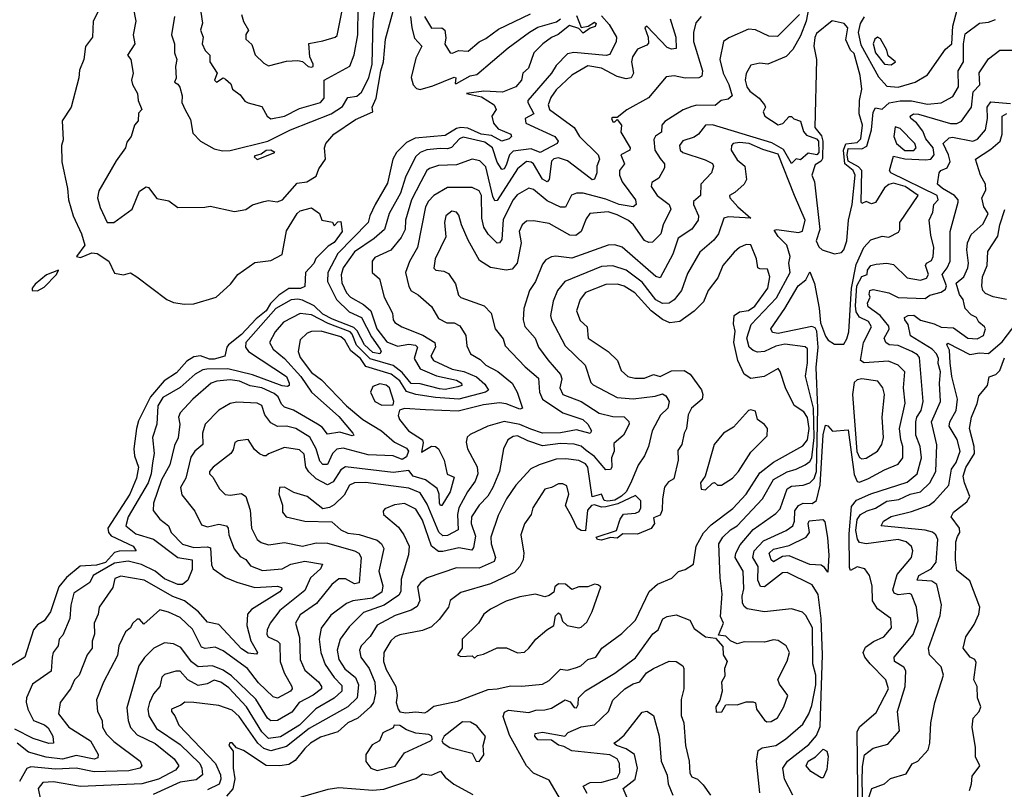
# Model space of a CAD drawing. Extents: x 1995148 to 2088947, y 769131 to 906009.
# Tile 144 of 256: x 2008756 to 2013104, y 815611 to 819012. Entities that reach past the tile are written whole.
import ezdxf

# ---------------------------------------------------------------- set-up
doc = ezdxf.new("R2010")
doc.units = 0

msp = doc.modelspace()

# ---------------------------------------------------------------- linework, layer by layer
at = {"layer": '0CON05XD'}
for points in [[(2009544.4, 819125), (2009563.4, 818996.6), (2009554.5, 818965), (2009565.8, 818934.2), (2009562, 818905), (2009575.9, 818875.9), (2009595.8, 818855), (2009596, 818825), (2009628, 818775), (2009615.8, 818745), (2009625, 818735.8), (2009655, 818754), (2009665, 818749.2), (2009688.2, 818728.2), (2009696.2, 818705), (2009729.7, 818679.7), (2009750.9, 818650.9), (2009765, 818644.3), (2009825, 818628), (2009849.5, 818585), (2009865, 818573.3), (2009925, 818584.6), (2009991.3, 818618.7), (2010085, 818645.7), (2010101.4, 818665), (2010101.2, 818745), (2010213.9, 818806.1), (2010233, 818857), (2010250, 818945), (2010250.6, 819065)], [(2012242.3, 819075), (2012229.1, 819005), (2012205, 818940), (2012170.1, 818879.9), (2012140.9, 818849.1), (2012060, 818815), (2012025, 818820), (2011985, 818810), (2011964.2, 818774.2), (2011960.5, 818745), (2011967.5, 818715), (2011980, 818695), (2012022.2, 818665), (2012045.8, 818635), (2012050, 818625), (2012038.8, 818605), (2012046.2, 818585), (2012105, 818546.9), (2012127, 818553), (2012155, 818584), (2012165, 818583.8), (2012175, 818573.8), (2012205, 818563.3), (2012217.7, 818517.7), (2012231.3, 818501.3), (2012275, 818484.7), (2012283.6, 818475), (2012285.5, 818425), (2012276.5, 818415), (2012238, 818422), (2012205, 818392), (2012185, 818396.7), (2012165, 818376.7), (2012128.7, 818438.7), (2012077.8, 818467.8), (2011815, 818546.7), (2011784.7, 818545.3), (2011753.7, 818506.3), (2011735, 818492.9), (2011684.1, 818475.9), (2011669.4, 818455), (2011673.1, 818435), (2011684.1, 818424.1), (2011782.8, 818392.8), (2011815, 818375.7), (2011820, 818365), (2011811.2, 818335), (2011764.3, 818285), (2011762, 818235), (2011731.7, 818208.3), (2011731.9, 818195), (2011753.5, 818145), (2011752.2, 818125), (2011725, 818085.7), (2011663.5, 818046.5), (2011641.2, 817975), (2011585, 817871.2), (2011565, 817876.9), (2011416.2, 818006.2), (2011385, 818016.9), (2011355.7, 818015.7), (2011195, 817958.2), (2011123.2, 817966.8), (2011105, 817964.2), (2011079.7, 817950.3), (2011065, 817931.2), (2011034.4, 817855), (2011007.5, 817815), (2010982.7, 817735), (2010979.5, 817685), (2010986.5, 817656.5), (2011032, 817605), (2011047.8, 817565), (2011088.5, 817508.5), (2011145, 817444), (2011150, 817425), (2011141.4, 817385), (2011155, 817355.8), (2011235, 817324.5), (2011315, 817272.3), (2011375, 817257.5), (2011426, 817256), (2011446.8, 817236.8), (2011448, 817225), (2011422.5, 817175), (2011380.4, 817139.6), (2011381.1, 817105), (2011370, 817075), (2011370.8, 817035), (2011365, 817023.8), (2011345, 817022.5), (2011295, 817081.6), (2011258.3, 817108.3), (2011235, 817126.8), (2011205, 817136.5), (2011145, 817139.1), (2011065, 817128.9), (2011000.1, 817150.1), (2010955, 817172.7), (2010935, 817170.4), (2010911.4, 817155), (2010892.2, 817115), (2010875.5, 817015), (2010845.9, 816944.1), (2010823.6, 816906.4), (2010785, 816866.9), (2010751.2, 816815), (2010750, 816785), (2010768.9, 816728.9), (2010760.4, 816679.6), (2010752.2, 816667.8), (2010695, 816677.5), (2010625, 816661.5), (2010605, 816662.3), (2010574.7, 816684.7), (2010535, 816800.8), (2010505, 816849.4), (2010455, 816873.3), (2010412.1, 816867.9), (2010369.3, 816850.7), (2010360.7, 816839.3), (2010363.3, 816825), (2010429.3, 816769.3), (2010453.3, 816735), (2010476.5, 816685), (2010473.7, 816646.3), (2010441.2, 816538.8), (2010439.6, 816485), (2010430.9, 816469.1), (2010365.8, 816425), (2010275, 816391.8), (2010210.5, 816329.5), (2010171.1, 816275), (2010157.5, 816225), (2010166.1, 816185), (2010192.5, 816142.5), (2010238.5, 816105), (2010252.2, 816072.2), (2010246.4, 816015), (2010204.8, 815975.2), (2010035, 815879.2), (2009935, 815800), (2009865, 815780.2), (2009835, 815791.2), (2009808.2, 815815), (2009725, 815932), (2009695, 815960.8), (2009635, 815980.8), (2009525.8, 815994.2)], [(2009111.6, 819065), (2009081.3, 819005), (2009077.5, 818935), (2009046.6, 818893.4), (2009040, 818835), (2009020.9, 818789.1), (2009017.8, 818755), (2008982.9, 818625), (2008944, 818565), (2008948.6, 818481.4), (2008941.2, 818455), (2008943, 818383), (2008968, 818265), (2008972, 818215), (2008991.9, 818145), (2009028.8, 818065), (2009043.3, 818015), (2009007.5, 817965), (2009025, 817960.8), (2009075, 817980.8), (2009098.1, 817978.1), (2009149.2, 817945), (2009175, 817891.2), (2009215, 817883.8), (2009245, 817893.3), (2009274, 817875), (2009405.3, 817775.3), (2009435, 817762.2), (2009484.1, 817754.1), (2009525, 817756.5), (2009624.2, 817785.8), (2009686.7, 817843.3), (2009720, 817885), (2009795, 817939.4), (2009865, 817947.8), (2009915.3, 817974.7), (2009935, 818078.8), (2009981.4, 818155), (2009995, 818166.7), (2010045, 818180), (2010080, 818155), (2010090, 818125), (2010137, 818117), (2010145, 818100), (2010161.7, 818118.3), (2010175, 818120), (2010180, 818075), (2010145, 818026.7), (2010118.8, 818011.2), (2010064.1, 817955.9), (2010055, 817933.8), (2010018.8, 817895), (2010015, 817832.5), (2009995.6, 817824.4), (2009945, 817823.8), (2009900, 817795), (2009863.1, 817756.9), (2009844.1, 817725), (2009800.6, 817689.4), (2009735, 817620.5), (2009678.5, 817575), (2009670.6, 817565), (2009661.4, 817525), (2009615, 817511), (2009595, 817511.9), (2009555, 817526.5), (2009525, 817522.5), (2009495, 817502.4), (2009448.7, 817451.3), (2009393.9, 817416.1), (2009334.5, 817345.5), (2009281.2, 817238.8), (2009271.4, 817205), (2009260.4, 817115), (2009263.8, 817083.8), (2009281.2, 817035), (2009272.3, 816985), (2009242.5, 816915), (2009145.4, 816765), (2009149.1, 816745), (2009160.7, 816730.8), (2009258, 816685), (2009270, 816665), (2009195, 816663.2), (2009175, 816656.9), (2009135, 816612.7), (2009095, 816601), (2009022.9, 816597.1), (2008962.5, 816547.5), (2008928.9, 816505), (2008892.5, 816395), (2008865, 816355.8), (2008835, 816337.1), (2008817.3, 816315), (2008779.2, 816195), (2008697.5, 816145)], [(2011215, 819030.6), (2011235, 818977.5), (2011266.7, 818983.3), (2011295, 819000), (2011302, 818995), (2011298.2, 818981.8), (2011275, 818973.8), (2011245, 818952), (2011225, 818973.3), (2011184.2, 818985.8), (2011134.5, 818945.5), (2011105, 818932.9), (2011066.2, 818905), (2011026, 818865), (2011003.3, 818796.7), (2010977.5, 818775), (2010972.5, 818745), (2010947.5, 818715), (2010888.5, 818691.5), (2010805.4, 818695.4), (2010730, 818685), (2010795, 818670), (2010851.4, 818635), (2010860, 818615), (2010841.9, 818585), (2010848.2, 818555), (2010868.8, 818528.8), (2010925.6, 818505), (2010928.1, 818495), (2010917.5, 818485), (2010885, 818474.6), (2010839.3, 818499.3), (2010794.4, 818505), (2010735, 818532.6), (2010704.8, 818534.8), (2010685, 818531), (2010635, 818499.4), (2010502.4, 818487.6), (2010465, 818469.4), (2010420, 818425), (2010403.3, 818395), (2010380.2, 818289.8), (2010326.2, 818195), (2010302, 818145), (2010294.7, 818115), (2010161.6, 817978.4), (2010117.2, 817895), (2010116, 817855), (2010154.6, 817775), (2010210.7, 817720.7), (2010265.3, 817695), (2010309.9, 817609.9), (2010348, 817555), (2010352.1, 817545), (2010347.1, 817535), (2010315, 817540.3), (2010279.2, 817575), (2010247, 817637), (2010232.1, 817652.1), (2010137.8, 817687.8), (2010095, 817710.8), (2010056.7, 817746.7), (2010005, 817772.6), (2009985, 817777.1), (2009955, 817773.3), (2009887.2, 817735), (2009755.4, 817585), (2009752.9, 817565), (2009766.5, 817545), (2009934, 817435), (2009945.7, 817405), (2009945.5, 817394.5), (2009939.4, 817390.6), (2009915, 817393.1), (2009785, 817442.4), (2009675, 817468.5), (2009582.2, 817467.8), (2009565, 817464.6), (2009531.4, 817445), (2009465, 817386.2), (2009388, 817342), (2009366.4, 817305), (2009361.2, 817225), (2009342.5, 817165), (2009350.4, 817095), (2009343, 817053), (2009336.5, 817005), (2009323.4, 816965), (2009235.4, 816815), (2009224.4, 816775), (2009269.3, 816739.2), (2009346.8, 816716.7), (2009454.8, 816634.8), (2009518, 816625), (2009517.4, 816582.6), (2009499.2, 816535), (2009475, 816516.5), (2009455, 816515.3), (2009395, 816541.2), (2009355, 816575.3), (2009294, 816604), (2009235, 816619.5), (2009175, 816609.6), (2009080.6, 816555), (2009065.6, 816525), (2008995, 816477.1), (2008982, 816425), (2008977.8, 816365), (2008947.4, 816292.6), (2008931.2, 816275), (2008925.7, 816245), (2008904.5, 816215), (2008900, 816195), (2008895, 816132.9), (2008812.9, 816075), (2008785.7, 816015), (2008784.5, 815995.5), (2008792.3, 815965), (2008817.7, 815915), (2008865.6, 815895.6), (2008882.1, 815882.1), (2008902.5, 815845), (2008905.5, 815814.5), (2008885, 815812.7), (2008815, 815834.7), (2008735, 815876.7)], [(2011325, 819029.3), (2011359.9, 818989.9), (2011391.6, 818935), (2011389.7, 818915), (2011362.8, 818857.2), (2011346.6, 818853.4), (2011203.5, 818866.5), (2011175, 818860.4), (2011125, 818808.5), (2011104, 818776), (2011000.9, 818655), (2011000.9, 818645), (2011027.1, 818595), (2010988, 818575), (2010991.4, 818555), (2011118.8, 818495), (2011134, 818475), (2011130, 818465), (2011055, 818424.5), (2011015, 818441.4), (2010935, 818431.3), (2010918.7, 818415), (2010905, 818368.1), (2010895, 818353.1), (2010885, 818350), (2010865, 818381.4), (2010844.7, 818445), (2010809.9, 818469.9), (2010715, 818492.1), (2010698.1, 818485), (2010662.9, 818447.1), (2010645, 818440.4), (2010613.1, 818443.1), (2010553.9, 818436.1), (2010525, 818424.5), (2010503.8, 818406.2), (2010459.7, 818315), (2010438.2, 818245), (2010387.5, 818155), (2010367.3, 818085), (2010321.9, 818045), (2010235, 817985.4), (2010184.6, 817915), (2010175.4, 817884.6), (2010178.1, 817848.1), (2010199.6, 817805), (2010217.3, 817785), (2010275, 817752.5), (2010306.5, 817725), (2010333.1, 817645), (2010377.7, 817587.7), (2010425, 817569.7), (2010475, 817577.8), (2010503.8, 817573.8), (2010513.1, 817565), (2010497.8, 817515), (2010525, 817469.4), (2010597.2, 817437.2), (2010685, 817418.6), (2010707.5, 817405), (2010708.8, 817395), (2010691.2, 817388.8), (2010635, 817378), (2010610.1, 817379.9), (2010525, 817402.5), (2010485, 817404), (2010445, 817452.5), (2010405, 817483.5), (2010303.3, 817513.3), (2010243.2, 817573.2), (2010225, 817621.8), (2010215, 817632.3), (2010118.6, 817668.6), (2010045, 817708), (2009995, 817713.9), (2009920.6, 817675), (2009885, 817632.9), (2009859.2, 817585), (2009875.6, 817555), (2009925, 817514.6), (2009997.3, 817435), (2010045.3, 817365.3), (2010165, 817258.8), (2010228, 817185), (2010232.5, 817175), (2010225, 817172.5), (2010169.3, 817189.3), (2010115, 817180), (2010091.6, 817211.6), (2010071.1, 817225), (2009965, 817286.2), (2009925, 817299.5), (2009912.4, 817312.4), (2009897.1, 817345), (2009879.5, 817359.5), (2009825, 817385.3), (2009774.4, 817394.4), (2009726.2, 817415), (2009685, 817420.3), (2009627.5, 817415), (2009601.4, 817405), (2009521.1, 817335), (2009464.4, 817275), (2009458.1, 817255), (2009462.9, 817225), (2009455.4, 817164.6), (2009440.2, 817129.8), (2009418.5, 817045), (2009381.7, 816978.3), (2009347.8, 816875), (2009345, 816842.5), (2009375, 816804), (2009414, 816775), (2009424.4, 816745), (2009475, 816694.5), (2009525, 816679.3), (2009585, 816682.5), (2009598.1, 816678.1), (2009603, 816603), (2009610.8, 816585), (2009665, 816547.3), (2009715, 816526.9), (2009795, 816502.2), (2009895, 816507.9), (2009912.5, 816502.5), (2009914.3, 816495), (2009905, 816483.1), (2009779.2, 816405), (2009762.2, 816385), (2009759.6, 816335), (2009776.9, 816266.9), (2009805.8, 816215), (2009801.7, 816208.3), (2009765, 816212.7), (2009735, 816231.3), (2009635, 816338.6), (2009585, 816349.5), (2009545.6, 816395.6), (2009483.3, 816443.3), (2009432.7, 816462.7), (2009306.2, 816535), (2009202.7, 816552.7), (2009176.9, 816543.1), (2009167, 816503), (2009107.5, 816415), (2009102.5, 816385), (2009084.5, 816345.5), (2009085.9, 816295.9), (2009075.6, 816265), (2009076.9, 816235), (2009054.4, 816205.6), (2009018.6, 816115), (2008998.1, 816095), (2008980, 816055), (2008935.6, 815995), (2008927.5, 815945), (2008972.5, 815885), (2009069.4, 815825), (2009103.3, 815765), (2009100.7, 815749.3), (2009085, 815744.1), (2009005, 815760.5), (2008945, 815744), (2008872.4, 815752.4), (2008795, 815775.4), (2008745, 815814.5)], [(2009257.5, 819065), (2009268.8, 819005), (2009257.5, 818945), (2009264, 818905), (2009232.5, 818855), (2009246.7, 818835), (2009257.5, 818775), (2009250, 818745), (2009253.8, 818725), (2009275.8, 818685), (2009280, 818655), (2009296.2, 818615), (2009281.4, 818598.6), (2009280, 818565), (2009263.3, 818545), (2009248.8, 818495), (2009230, 818470), (2009223.3, 818445), (2009182.2, 818387.8), (2009105.6, 818255), (2009100, 818225), (2009111.7, 818181.7), (2009142.2, 818115), (2009171.5, 818115), (2009252.9, 818175), (2009285, 818253.3), (2009315, 818272.5), (2009325, 818270), (2009361.7, 818221.7), (2009415, 818211.2), (2009455, 818181.2), (2009573.3, 818183.3), (2009597.7, 818187.7), (2009705, 818164), (2009755, 818173.3), (2009785, 818193.3), (2009835, 818208), (2009855, 818212), (2009893.6, 818206.4), (2009917.5, 818215), (2009981.2, 818288.8), (2010024.3, 818295.7), (2010065, 818320), (2010076.8, 818353.2), (2010106.9, 818395), (2010102.7, 818445), (2010107.5, 818465), (2010144.1, 818505.9), (2010238.8, 818571.2), (2010316.2, 818605), (2010313.3, 818625), (2010330.3, 818665), (2010350.4, 818785), (2010362.9, 818825), (2010371.5, 818925), (2010409.5, 819065)], [(2012199.2, 819035), (2012103.2, 818936.8), (2012065, 818938.1), (2012005, 818967.1), (2011975, 818969.4), (2011888.1, 818931.9), (2011863.8, 818915), (2011847.5, 818835), (2011863.1, 818775), (2011887.5, 818725), (2011902.7, 818675), (2011885, 818660.7), (2011853.3, 818655), (2011827.9, 818632.1), (2011745.9, 818634.1), (2011725, 818628.6), (2011686.5, 818613.5), (2011605, 818561.9), (2011592.2, 818545), (2011590.5, 818515), (2011563.4, 818496.6), (2011557.2, 818482.8), (2011561.1, 818435), (2011585, 818398.9), (2011603.1, 818375), (2011603.2, 818356.8), (2011579.3, 818310.7), (2011548.3, 818291.7), (2011545.5, 818275), (2011570.9, 818235), (2011624.3, 818195), (2011631.9, 818175), (2011597.5, 818105), (2011587.5, 818065), (2011551.3, 818028.7), (2011535, 818026.9), (2011515, 818035.6), (2011467.1, 818105), (2011445, 818123.6), (2011395, 818149.7), (2011355, 818162.3), (2011274.6, 818155.4), (2011257.8, 818132.2), (2011235.6, 818075), (2011212, 818058), (2011185, 818059.5), (2011095, 818111.5), (2011025, 818122.9), (2010995, 818121.4), (2010975, 818105.8), (2010962.2, 818075), (2010971.2, 818025), (2010953.6, 817936.4), (2010930.9, 817909.1), (2010905, 817904.4), (2010835, 817917.1), (2010786.8, 817946.8), (2010736.7, 818036.7), (2010707.1, 818105), (2010695, 818147.5), (2010685, 818161.2), (2010665, 818166.2), (2010638, 818145), (2010631.5, 818115), (2010637.9, 818052.1), (2010590.6, 817955), (2010585, 817913.3), (2010594.4, 817904.4), (2010629.7, 817899.7), (2010649.7, 817889.7), (2010681.1, 817845), (2010693.3, 817795), (2010703.6, 817783.6), (2010807.7, 817747.7), (2010838.8, 817715), (2010855.8, 817645), (2010890.9, 817600.9), (2010900.5, 817570.5), (2010988.2, 817478.2), (2011047.1, 817427.1), (2011051.1, 817365), (2011065.6, 817335), (2011155, 817274.4), (2011242.9, 817245), (2011264.6, 817225), (2011281.1, 817195), (2011275, 817182.7), (2011215, 817200), (2011145, 817185.9), (2011065, 817184.1), (2011012.8, 817202.8), (2010965, 817223.5), (2010895, 817235.5), (2010823.3, 817215), (2010745, 817178.8), (2010732.7, 817167.3), (2010728, 817145), (2010734, 817116), (2010776.2, 817036.2), (2010779.1, 817005), (2010767.9, 816972.1), (2010733.8, 816925), (2010695, 816854), (2010689.1, 816825), (2010692.9, 816757.1), (2010645, 816731.8), (2010625, 816730.8), (2010606.9, 816746.9), (2010555, 816870.9), (2010525, 816920.9), (2010475, 816940.8), (2010283.9, 816966.1), (2010235.4, 816964.6), (2010213.3, 816955), (2010189.8, 816910.2), (2010145, 816867.5), (2010125, 816855.8), (2010095, 816850.8), (2010025, 816904), (2009967.5, 816922.5), (2009925.8, 816945.8), (2009903.8, 816945), (2009901.2, 816915), (2009916.1, 816866.1), (2009916.2, 816835), (2009933.3, 816815), (2010015, 816795.6), (2010135, 816793.1), (2010175, 816758.1), (2010205, 816743.3), (2010255, 816737.5), (2010335, 816711.4), (2010354.2, 816695), (2010364.3, 816674.3), (2010342.5, 816575), (2010360.2, 816510.2), (2010355, 816482.5), (2010314.4, 816455.6), (2010226.9, 816443.1), (2010198.8, 816431.2), (2010129.5, 816380.5), (2010087.6, 816322.4), (2010078.5, 816275), (2010085.4, 816215), (2010105, 816162.9), (2010145, 816104.5), (2010179.4, 816069.4), (2010178.5, 816045), (2010145, 816013.1), (2010063.7, 815966.3), (2009992.5, 815895), (2009907.5, 815842.5), (2009855, 815835.8), (2009825.3, 815865), (2009758, 815975), (2009679.1, 816059.1), (2009645, 816084), (2009615, 816093.6), (2009583.5, 816076.5), (2009545, 816070.3), (2009498.8, 816095), (2009465, 816132.5), (2009445, 816132.9), (2009395, 816118.5), (2009384.1, 816105.9), (2009375.5, 816065), (2009347.1, 816032.9), (2009329.6, 815995), (2009322.7, 815965), (2009326.4, 815935), (2009360.1, 815880.1), (2009465, 815808.9), (2009551.8, 815725), (2009561.2, 815705), (2009562.9, 815675), (2009535, 815652.3), (2009465, 815643), (2009345, 815588.1)], [(2009440.5, 819025), (2009426.2, 818945), (2009439.4, 818905), (2009439.5, 818865), (2009450.6, 818835), (2009444.4, 818805), (2009446.9, 818753.1), (2009440, 818735), (2009455, 818726.7), (2009462.8, 818712.8), (2009474.4, 818675), (2009472.5, 818645), (2009486.7, 818613.3), (2009510.5, 818570.5), (2009520.5, 818510.5), (2009554.6, 818474.6), (2009615, 818441.2), (2009652.3, 818432.3), (2009685, 818432.9), (2009852.5, 818475), (2009952.5, 818525), (2010131.4, 818595), (2010181.8, 818628.2), (2010205, 818667.8), (2010245, 818674.3), (2010265, 818690.8), (2010298.7, 818755), (2010312.4, 818815), (2010317.3, 819005), (2010324.6, 819055)], [(2009735.8, 819035), (2009744.1, 819004.1), (2009766.7, 818965), (2009754.4, 818945.6), (2009754.4, 818925), (2009781.4, 818901.4), (2009796.7, 818856.7), (2009835, 818818.8), (2009855, 818808), (2009935, 818828), (2009985, 818831.2), (2010005, 818827.5), (2010030, 818805), (2010045, 818802.5), (2010052.5, 818805), (2010052.5, 818815), (2010037, 818847), (2010033.6, 818906.4), (2010095, 818918.6), (2010150, 818935), (2010157.6, 818942.4), (2010178.3, 819045)], [(2011765, 819026), (2011741.7, 818998.3), (2011731.1, 818955), (2011731.5, 818915), (2011771.8, 818785), (2011767.9, 818762.1), (2011755, 818754.4), (2011695, 818752.5), (2011647, 818763), (2011610.5, 818759.5), (2011533.8, 818666.2), (2011437.3, 818612.7), (2011395, 818580), (2011375, 818580), (2011370, 818575), (2011375, 818560), (2011385, 818560), (2011395, 818570), (2011413.3, 818545), (2011411.2, 818515), (2011452.5, 818445), (2011451.2, 818435), (2011411.2, 818415), (2011426.7, 818375), (2011404.6, 818345.4), (2011404.4, 818325), (2011416.5, 818295), (2011475.8, 818215), (2011478, 818195), (2011465.5, 818184.5), (2011404.2, 818195), (2011345, 818219.1), (2011245, 818244.5), (2011215, 818245.7), (2011193.3, 818236.7), (2011166.2, 818183.8), (2011145, 818182.7), (2011085, 818211.1), (2011025, 818261.9), (2011005, 818267.1), (2010952.9, 818237.1), (2010935, 818215.8), (2010890.9, 818129.2), (2010885, 818040), (2010875, 818026.2), (2010865, 818024), (2010825, 818063.5), (2010805.3, 818095), (2010796.7, 818135), (2010795.7, 818235), (2010785.2, 818255.2), (2010755, 818269.5), (2010645, 818269.6), (2010585.8, 818235), (2010560.9, 818209.1), (2010547.8, 818185), (2010512.9, 818005), (2010477.4, 817942.6), (2010460, 817895), (2010475, 817832.5), (2010485, 817814.2), (2010516.1, 817796.1), (2010575, 817744), (2010605, 817691.4), (2010642.7, 817672.7), (2010675, 817672.7), (2010699.5, 817659.5), (2010726.5, 817616.5), (2010730.3, 817570.3), (2010747.5, 817535), (2010789.8, 817509.8), (2010815, 817484.5), (2010867.7, 817457.7), (2010930.5, 817405), (2010953.8, 817365), (2010977.1, 817295), (2010965, 817291.1), (2010904, 817314), (2010875, 817318.2), (2010805, 817310), (2010691.9, 817281.9), (2010548.2, 817288.2), (2010455, 817293.8), (2010433.6, 817286.4), (2010427, 817263), (2010433.8, 817245), (2010473.3, 817195), (2010534.5, 817155), (2010538, 817142), (2010531.2, 817101.2), (2010575, 817126.9), (2010592.5, 817125), (2010606, 817115), (2010630, 817065), (2010643.9, 817003.9), (2010675, 816990), (2010657.8, 816925), (2010620, 816865), (2010614.2, 816865), (2010610, 816875), (2010608, 816915), (2010599.5, 816939.5), (2010547.8, 816977.8), (2010494.2, 816995), (2010475, 817020), (2010405, 817010.5), (2010195, 817036.4), (2010175, 817023.1), (2010139.9, 816970.1), (2010115, 816956.9), (2010065, 816982.1), (2010033.2, 817013.2), (2010020, 817035), (2010011.8, 817091.8), (2009991.5, 817111.5), (2009925, 817121.8), (2009855, 817092.5)], [(2010544.5, 819025), (2010575, 818974), (2010620, 818975), (2010634, 818965), (2010638, 818932), (2010633.9, 818903.9), (2010657.5, 818865), (2010667, 818863), (2010694.3, 818875.7), (2010737.3, 818872.7), (2010785, 818914.3), (2010815, 818928.9), (2010870.1, 818969.9), (2011012.1, 819037.9)], [(2012635, 818713.8), (2012711.2, 818735), (2012765, 818767.5), (2012845, 818881.4), (2012872.9, 818905), (2012877.6, 818982.4), (2012895.6, 819055)], [(2011628.9, 819015), (2011653.4, 818935), (2011655.9, 818884.1), (2011635, 818880.6), (2011615, 818888.9), (2011525, 818982.5), (2011517.5, 818975), (2011531.4, 818935), (2011532.5, 818907.5), (2011525, 818898.8), (2011485, 818882), (2011462.1, 818847.9), (2011458.6, 818825), (2011467.1, 818775), (2011456, 818755), (2011435, 818750.5), (2011395, 818760), (2011325, 818797.8), (2011265, 818808.1), (2011195, 818765.7), (2011125, 818702.2), (2011101.6, 818668.4), (2011089.5, 818635), (2011095.4, 818615), (2011204.2, 818535), (2011228.1, 818495), (2011310.4, 818415), (2011316.4, 818395), (2011304.3, 818365), (2011304.2, 818335), (2011295, 818306.7), (2011285, 818304.3), (2011275, 818310.8), (2011175, 818387.5), (2011135, 818401.2), (2011115, 818397.3), (2011104.2, 818385.8), (2011094.6, 818305.4), (2011085, 818294.5), (2011065, 818307.1), (2011025, 818374.5), (2011015, 818382.5), (2010995, 818384.5), (2010955, 818352.2), (2010865, 818212.5), (2010855, 818210.8), (2010845, 818230), (2010815, 818361.4), (2010788.6, 818388.6), (2010755, 818395.6), (2010685, 818370), (2010605, 818366.8), (2010566.1, 818353.9), (2010554.5, 818345), (2010527.5, 818295), (2010486.8, 818215), (2010459.6, 818125), (2010458.2, 818085), (2010440.4, 818049.6), (2010395, 817993.5), (2010325, 817961.2), (2010312.5, 817945), (2010313.3, 817895), (2010345, 817866.7), (2010365.8, 817785), (2010401.9, 817715), (2010405.6, 817685.6), (2010413.4, 817673.4), (2010443.8, 817653.8), (2010536.9, 817616.9), (2010589.2, 817585), (2010592.5, 817565), (2010571.5, 817525), (2010582.9, 817505), (2010666.7, 817466.7), (2010717.1, 817457.1), (2010773, 817433), (2010810.4, 817400.4), (2010825.8, 817375), (2010813.9, 817366.1), (2010695, 817335.3), (2010592.3, 817342.3), (2010505, 817356.1)], [(2010482.5, 819025), (2010487.4, 818975), (2010499.5, 818929.5), (2010531.4, 818895), (2010505, 818842), (2010485.6, 818755.6), (2010493.2, 818723.2), (2010507.9, 818707.9), (2010525, 818702.9), (2010580.9, 818719.1), (2010675, 818758), (2010682.5, 818755), (2010680, 818730), (2010685, 818730), (2010745, 818764.2), (2010775, 818769.4), (2010913.1, 818886.9), (2011007, 818957), (2011045, 818978.7), (2011127.4, 819002.6), (2011144.7, 819015.3)], [(2012024.3, 815595), (2012009.5, 815735), (2012017.5, 815782.5), (2012035.6, 815794.4), (2012095.4, 815804.6), (2012137.6, 815832.4), (2012215, 815899.4), (2012241.8, 815945), (2012255, 815981.2), (2012272.4, 816072.4), (2012272.7, 816115), (2012258.9, 816165), (2012256.9, 816325), (2012228.3, 816378.3), (2012213.1, 816393.1), (2012165, 816407.8), (2012045, 816395.5), (2011968.9, 816408.9), (2011955, 816419.2), (2011948.5, 816435), (2011946.4, 816465), (2011953.4, 816496.6), (2011951.1, 816575), (2011915.4, 816635), (2011918.8, 816655), (2011938.4, 816691.6), (2011995, 816759.5), (2012095, 816829.4), (2012115, 816850), (2012145, 816938.6), (2012165, 816950), (2012215.9, 816954.1), (2012245.3, 816964.7), (2012265, 816984.4), (2012274.9, 817015.1), (2012281.5, 817295), (2012273.6, 817475), (2012283, 817565), (2012277.1, 817635), (2012269.4, 817649.4), (2012255, 817655.5), (2012105, 817624.7), (2012080, 817630), (2012072.9, 817645), (2012135.2, 817734.8), (2012193.8, 817835), (2012228.4, 817861.6), (2012245, 817896.7), (2012266.2, 817846.2), (2012287.1, 817737.1), (2012292.2, 817672.2), (2012315, 817612.5), (2012326.1, 817596.1), (2012355, 817577.5), (2012395, 817577.5), (2012409.1, 817600.9), (2012417.8, 817632.2), (2012429.4, 817825), (2012450.3, 817929.7), (2012483.8, 818005), (2012515, 818039.4), (2012565, 818054.3), (2012595, 818051.2), (2012636.7, 818073.3), (2012642.5, 818085), (2012642.5, 818115), (2012724.4, 818235), (2012666.8, 818275), (2012615, 818289.1), (2012595, 818283.6), (2012575, 818268.1), (2012535, 818203.3), (2012518.1, 818198.1), (2012495, 818207.5), (2012475, 818200), (2012471.9, 818205), (2012475.9, 818345), (2012461, 818361), (2012415, 818386.1), (2012409.8, 818415), (2012415, 818442.4), (2012475, 818440.7), (2012497, 818453), (2012517.3, 818525), (2012525, 818603.3), (2012535, 818622.5), (2012565, 818615.8), (2012595.8, 818644.2), (2012645, 818652.6), (2012695, 818653.7), (2012765, 818638.2), (2012825.3, 818644.7), (2012877.3, 818672.7), (2012901.4, 818715), (2012901.2, 818785), (2012924.1, 818825.9), (2012924.8, 818905), (2012931.5, 818948.5), (2012995, 818996), (2013035, 819000), (2013065, 819012.2)], [(2012355, 817976.7), (2012385, 817982.5), (2012396.2, 817995), (2012409.5, 818035), (2012416.2, 818125), (2012432.1, 818195), (2012445.2, 818325), (2012437.5, 818345), (2012399.9, 818375), (2012394.7, 818435.3), (2012405, 818463.4), (2012455, 818469.5), (2012470.9, 818485), (2012477.6, 818545), (2012463.5, 818595), (2012464.6, 818654.6), (2012474.6, 818705), (2012468.4, 818765), (2012442, 818862), (2012425, 818876.7), (2012405, 818922.5), (2012413.3, 818975), (2012397.5, 818995), (2012343.6, 819006.4), (2012275, 818950), (2012267, 818933), (2012262.5, 818895), (2012275.6, 818835.6), (2012266.9, 818535), (2012297.7, 818497.7), (2012303.4, 818475), (2012301.4, 818398.6), (2012295, 818387), (2012269.1, 818370.9), (2012254.7, 818325), (2012265.9, 818295), (2012289.2, 818085), (2012273.8, 818035), (2012285, 818007.5), (2012300, 817995), (2012355, 817976.7)], [(2012485, 819024.2), (2012467.3, 818995), (2012458.6, 818955), (2012471.2, 818901.2), (2012548.5, 818758.5), (2012585, 818717.1), (2012635, 818713.8)], [(2012605, 818811.5), (2012623.8, 818825), (2012592, 818852), (2012585, 818877.3), (2012557.2, 818927.2), (2012545, 818934.2), (2012532.5, 818925), (2012524.7, 818905.3), (2012535, 818864.5), (2012574.7, 818814.7), (2012605, 818811.5)], [(2012170.8, 815585), (2012134.4, 815655), (2012126.9, 815705), (2012146.9, 815735), (2012240.6, 815809.4), (2012275, 815848.9), (2012291.5, 815888.5), (2012301.9, 816205), (2012295.9, 816365), (2012282.2, 816472.2), (2012256.2, 816515), (2012145, 816569.4), (2012125, 816566.9), (2012045, 816505.5), (2012027.3, 816507.3), (2012016, 816535), (2012018, 816595), (2011993.8, 816635), (2012000, 816665), (2012040.8, 816709.2), (2012140.8, 816755), (2012170, 816775), (2012177.7, 816795), (2012178.6, 816841.4), (2012195, 816865.6), (2012215.4, 816874.6), (2012256, 816874), (2012275, 816886.9), (2012290.9, 816955), (2012305, 817177.5), (2012315, 817220), (2012325, 817216.7), (2012345, 817193.3), (2012415, 817200), (2012441.8, 817001.8), (2012455, 816970.4), (2012465, 816967.7), (2012505, 816984.6), (2012575, 817021.9), (2012635, 817046.9), (2012655.6, 817075), (2012656.2, 817125), (2012646.8, 817155), (2012642, 817205), (2012667, 817317), (2012658.9, 817385), (2012665.4, 817455), (2012635, 817484.4), (2012592.6, 817502.6), (2012485, 817494.7), (2012468.9, 817505), (2012482.2, 817585), (2012517.3, 817655), (2012505, 817678.1), (2012465, 817697.5), (2012450.8, 817720.8), (2012447, 817747), (2012453.6, 817835), (2012475, 817877.1), (2012498.8, 817885), (2012500.8, 817905), (2012514.2, 817925), (2012538, 817932), (2012585, 817935.6), (2012615, 817929.1), (2012675, 817871.5), (2012735, 817861.1), (2012760.7, 817869.3), (2012770, 817885), (2012755.7, 817925), (2012761.2, 817935), (2012782.7, 817947.3), (2012790.4, 817965), (2012792.5, 818005), (2012779.5, 818059.5), (2012772.9, 818125), (2012789.2, 818160.8), (2012793.6, 818195), (2012811.9, 818215), (2012807.7, 818235), (2012603.8, 818335), (2012598, 818345), (2012615, 818409.2), (2012665, 818397.4), (2012758, 818392), (2012780, 818395), (2012794.6, 818415), (2012790, 818445), (2012758.2, 818485), (2012745, 818519.2), (2012716.5, 818556.5), (2012691.9, 818575), (2012688.6, 818585), (2012703.3, 818595), (2012725, 818594.5), (2012867.3, 818552.7), (2012895, 818553.5), (2012915, 818563.1), (2012960, 818625), (2012967.5, 818692.5), (2012996.8, 818723.2), (2012993.1, 818776.9), (2013035, 818838.8), (2013085, 818876.2), (2013153, 818877)], [(2012507.1, 817797.1), (2012510.8, 817815), (2012525, 817819.5), (2012595, 817804.6), (2012635, 817784.7), (2012755, 817780), (2012775.5, 817794.5), (2012825, 817807.2), (2012845, 817820.9), (2012848.4, 817835), (2012829.7, 817885), (2012852.5, 817915), (2012865.4, 817945), (2012865.4, 818075), (2012901.1, 818205), (2012900.5, 818215), (2012883.8, 818235), (2012831.8, 818265), (2012810, 818285), (2012816.2, 818335), (2012823.8, 818345), (2012852.4, 818357.6), (2012864.6, 818385), (2012857.9, 818415), (2012834.2, 818465), (2012860.9, 818489.1), (2012875, 818492.9), (2012965, 818474.7), (2012986.2, 818483.8), (2013021.5, 818525), (2013029.7, 818575), (2013028.9, 818625), (2013045, 818648.1), (2013131.3, 818641.3)], [(2012480.8, 815490.8), (2012476.9, 815645), (2012478.6, 815711.4), (2012487.3, 815762.7), (2012525, 815792.5), (2012589.7, 815810.3), (2012640.9, 815869.1), (2012632.2, 815955), (2012666, 816065), (2012668.9, 816135), (2012660.9, 816150.9), (2012619.2, 816175), (2012617.5, 816195), (2012701.8, 816295), (2012724.6, 816355), (2012716.7, 816415), (2012695, 816471.2), (2012685, 816476.2), (2012635, 816470.5), (2012618.1, 816478.1), (2012612.4, 816492.4), (2012630.5, 816559.5), (2012694.2, 816635), (2012700.8, 816665), (2012695, 816683.3), (2012671.2, 816705), (2012635, 816714.6), (2012495, 816695.4), (2012465, 816702.1), (2012456.1, 816716.1), (2012449.2, 816755), (2012455, 816802.9), (2012470, 816825), (2012499.3, 816840.7), (2012535, 816853.8), (2012585, 816884.7), (2012638.3, 816891.7), (2012688, 816915), (2012734.8, 816925.2), (2012775.2, 816964.8), (2012801.3, 817015), (2012806.7, 817133.3), (2012782.7, 817235), (2012822.1, 817325), (2012817.5, 817405), (2012822, 817455), (2012812, 817492), (2012813.1, 817515), (2012804.7, 817535), (2012785.1, 817555.1), (2012690, 817615), (2012680, 817665), (2012664.4, 817685), (2012664.2, 817695), (2012680, 817705), (2012705, 817705.9), (2012733.9, 817683.9), (2012795, 817668), (2012825, 817652.7), (2012880, 817650), (2012943.8, 817605), (2012985, 817601.5), (2013013.2, 817616.8), (2013020.6, 817645), (2013017.5, 817655), (2012991.2, 817675), (2012981.2, 817695), (2012957.4, 817707.4), (2012931.4, 817735), (2012926.9, 817755), (2012922.9, 817775), (2012906.6, 817796.6), (2012892.3, 817847.7), (2012925.3, 817874.7), (2012943.5, 817915), (2012946.5, 817935), (2012938.5, 817995), (2012942.1, 818025), (2012957.6, 818062.4), (2013010.5, 818109.5), (2013033.3, 818155), (2013014.5, 818185), (2013005.8, 818225), (2013022.3, 818257.7), (2013022, 818285), (2012999.2, 818325), (2012976.7, 818395), (2013045, 818439.1), (2013086.2, 818475), (2013095.3, 818505), (2013094.7, 818585.3), (2013115, 818596.4)], [(2012705, 818433.3), (2012714.5, 818445), (2012709.6, 818465), (2012645, 818531.2), (2012622.4, 818537.6), (2012617.1, 818495), (2012628.1, 818465), (2012665, 818433.7), (2012705, 818433.3)], [(2011195, 815480), (2011095, 815650.6), (2011025, 815681.9), (2010994.3, 815715), (2010919.8, 815849.8), (2010892, 815932), (2010897.6, 815952.4), (2010915, 815961.1), (2011005, 815950.9), (2011035, 815960.4), (2011075, 815961.8), (2011105, 815969.5), (2011165, 816006.9), (2011187, 815997), (2011205, 815972.2), (2011215, 815971.1), (2011223.1, 815985), (2011224.2, 816015), (2011255, 816045.8), (2011385, 816124.4), (2011475, 816191.9), (2011551.8, 816298.3), (2011575.8, 816315), (2011596.4, 816363.6), (2011615, 816374.3), (2011655, 816382), (2011715, 816358.1), (2011735, 816321.2), (2011785, 816284), (2011829.3, 816279.3), (2011861.7, 816241.7), (2011863.3, 816205), (2011881.2, 816175), (2011868.8, 816145), (2011869.7, 816110.3), (2011856, 816085), (2011858.8, 816045), (2011848.8, 816005), (2011830, 815975), (2011831.7, 815951.7), (2011856.9, 815953.1), (2011875, 815983.8), (2011885, 815986.2), (2011925, 815983.8), (2011965, 815997.5), (2011995, 815998), (2012005, 815992.5), (2012010, 815965), (2012045, 815915.8), (2012055, 815909.2), (2012075, 815910.8), (2012102.6, 815927.4), (2012130.6, 815975), (2012148.8, 816025), (2012111.2, 816075), (2012103.9, 816096.1), (2012145, 816176.7), (2012155.6, 816215.6), (2012141.2, 816245), (2012105, 816268), (2012085, 816271.2), (2012045, 816260.8), (2011955, 816262.5), (2011925, 816253.8), (2011895, 816267.5), (2011875, 816287.5), (2011842.5, 816292.5), (2011863.8, 816345), (2011851.4, 816375), (2011858.2, 816475), (2011849.5, 816545), (2011843.5, 816695), (2011861.2, 816725), (2011895, 816757.3), (2011924.3, 816775.7), (2012036.2, 816893.8), (2012085, 816979.2), (2012145.6, 817014.4), (2012185.8, 817025), (2012225, 817044.6), (2012245, 817058.9), (2012254.4, 817075), (2012264.1, 817165), (2012262.4, 817295), (2012226, 817436), (2012235.4, 817495), (2012235, 817556.7), (2012225, 817565.7), (2012135, 817577.6), (2012095, 817568.4), (2012045, 817546), (2012015, 817542.1), (2011995, 817549.1), (2011977.8, 817565), (2011967.7, 817605), (2011986, 817665), (2012097.9, 817782.1), (2012159.2, 817895), (2012152.9, 817935), (2012158.7, 817965), (2012144.7, 818014.7), (2012105, 818054), (2012088.3, 818081.7), (2012100, 818085), (2012195, 818070.8), (2012212.7, 818077.3), (2012224.4, 818125), (2012178, 818235), (2012105, 818417.5), (2012037.8, 818437.8), (2011977.5, 818465), (2011935, 818469.2), (2011906.7, 818465), (2011899.2, 818455), (2011898.6, 818435), (2011925, 818391.9), (2011958.9, 818365), (2011965.8, 818305.8), (2011956.2, 818285), (2011915, 818248), (2011891.2, 818235), (2011892.5, 818225), (2011927.1, 818185), (2011985.6, 818134.4), (2011885, 818141.1), (2011865.8, 818134.2), (2011842.9, 818065), (2011822, 818038), (2011760, 817985), (2011705, 817890), (2011678.5, 817815), (2011646.9, 817773.1), (2011625, 817758.5), (2011595, 817757.3), (2011565, 817773.6), (2011505, 817852.1), (2011435, 817905.4), (2011375.5, 817924.5), (2011325, 817921.2), (2011163.8, 817855), (2011131.4, 817815), (2011112.5, 817767.5), (2011100, 817705), (2011104.3, 817685), (2011165, 817570.8), (2011253.3, 817485), (2011279.1, 817409.1), (2011288.3, 817398.3), (2011395, 817341.9), (2011465, 817336.2), (2011561.8, 817348.2), (2011595, 817358.6), (2011610, 817350), (2011624.4, 817325), (2011617.8, 817295), (2011586.2, 817263.8), (2011549.2, 817195), (2011532.7, 817125), (2011515.4, 817084.6), (2011487.4, 817042.6), (2011455.6, 816965), (2011434.7, 816925), (2011413.8, 816906.2), (2011385, 816888.4), (2011353.4, 816883.4), (2011336.9, 816886.9), (2011325, 816914.6), (2011283.6, 816903.6), (2011265.4, 817035), (2011255, 817048.5), (2011225, 817063.5), (2011168.7, 817071.3), (2011125, 817069.1), (2011050, 817045), (2011013.6, 817026.4), (2010947.1, 816955), (2010906.7, 816895), (2010869.5, 816820.5), (2010837.3, 816725), (2010838.5, 816695), (2010857.3, 816635), (2010852.2, 816617.8), (2010785, 816588.2), (2010685, 816589.1), (2010555, 816545.6), (2010526.2, 816523.8), (2010512.7, 816505), (2010523.5, 816445), (2010510.8, 816419.2), (2010485, 816402.1), (2010415, 816378.9), (2010335, 816335.6), (2010303.7, 816286.3), (2010264.3, 816245), (2010256.9, 816225), (2010263.3, 816195), (2010299.6, 816145), (2010324.2, 816084.2), (2010327.3, 816035), (2010318.2, 815995), (2010305.4, 815975), (2010249.4, 815925), (2010206, 815904), (2010160.8, 815865), (2010085, 815841.8), (2010041.1, 815815), (2010015, 815791.8), (2009972.3, 815737.7), (2009945, 815721.1), (2009905.4, 815714.6), (2009845, 815715.5), (2009745, 815782.9), (2009713.6, 815793.6), (2009695, 815815.6), (2009684.4, 815815.6), (2009680, 815805), (2009698.8, 815778.8), (2009699.1, 815705), (2009706.9, 815656.9), (2009697.3, 815612.7), (2009670, 815580)], [(2009805, 818394.3), (2009882.5, 818425), (2009865.6, 818435.6), (2009845, 818433.8), (2009822.5, 818417.5), (2009795, 818410), (2009791.2, 818405), (2009805, 818394.3)], [(2013114, 817775), (2013055, 817786.5), (2013021.2, 817801.2), (2013009.5, 817815), (2013005.5, 817835), (2013007.5, 817875), (2013028.8, 817925), (2013032, 817988), (2013075.3, 818054.7), (2013084.4, 818105.6), (2013106.6, 818173.4)], [(2010460.8, 815949.2), (2010505, 815953.5), (2010545, 815949.5), (2010555, 815954.4), (2010585, 815978.1), (2010689.7, 816000.3), (2010825, 816052.5), (2010865, 816054.2), (2010925, 816068.6), (2010973, 816067), (2011065, 816076), (2011095, 816092), (2011145, 816141.4), (2011175, 816137.1), (2011215, 816148.5), (2011233.6, 816156.4), (2011265, 816183.8), (2011300, 816195), (2011327.5, 816235), (2011415, 816300), (2011475, 816358.8), (2011536.2, 816485), (2011573.1, 816516.9), (2011635.8, 816544.2), (2011665, 816573.3), (2011695, 816582.5), (2011732.5, 816605), (2011744, 816685), (2011775.5, 816744.5), (2011809.8, 816780.2), (2011905, 816851.1), (2011964.7, 816915.3), (2012025, 817009.5), (2012085, 817057.1), (2012215, 817128.6), (2012235.5, 817154.5), (2012242.9, 817205), (2012235, 817254.3), (2012218.9, 817278.9), (2012176.2, 817306.2), (2012138.6, 817385), (2012115, 817457.5), (2012105, 817470), (2012044.5, 817435.5), (2011985, 817425.4), (2011955.4, 817445), (2011927.2, 817505), (2011910.6, 817585), (2011915.4, 817635), (2011908.3, 817668.3), (2011911.9, 817705), (2011935, 817720), (2011975, 817726.2), (2012002.3, 817745), (2012059.5, 817825), (2012069.4, 817875), (2012059.3, 817909.3), (2012025, 817910), (2012015.8, 817915.8), (2012009.4, 817955), (2011985, 818016.7), (2011965, 818018.8), (2011934.5, 818005.5), (2011912, 817985), (2011862, 817925), (2011838.7, 817871.3), (2011796.9, 817815), (2011775.8, 817764.2), (2011735, 817723.3), (2011671.5, 817678.5), (2011628, 817672), (2011595, 817686.3), (2011545, 817725.8), (2011472, 817805), (2011425, 817834.7), (2011396.9, 817843.1), (2011345, 817841.5), (2011255, 817806.4), (2011231.8, 817775), (2011215.6, 817725), (2011231.8, 817681.8), (2011262, 817655), (2011266, 817605), (2011355, 817545.7), (2011396.2, 817505), (2011411.7, 817461.7), (2011441.2, 817435), (2011472.7, 817427.3), (2011515, 817427.8), (2011555, 817443.3), (2011585, 817434.6), (2011635, 817459.6), (2011691.3, 817461.3), (2011717.1, 817445), (2011766.6, 817376.6), (2011772.5, 817355), (2011769.4, 817335), (2011723.1, 817295), (2011708.6, 817265), (2011700.6, 817205), (2011690, 817185), (2011680, 817135), (2011662.7, 817107.3), (2011664.3, 817065.7), (2011645, 816983.3), (2011620.7, 816969.3), (2011604.1, 816945.9), (2011594.3, 816895), (2011594, 816845), (2011585, 816822.5), (2011555, 816810), (2011560, 816785), (2011545, 816763.3), (2011485, 816738.6), (2011420, 816740), (2011395, 816720.8), (2011365, 816723.8), (2011325, 816711.4), (2011307.5, 816715), (2011302.5, 816725), (2011392.5, 816755), (2011407.9, 816805), (2011422.8, 816827.2), (2011475, 816830.8), (2011491.7, 816838.3), (2011499.8, 816855), (2011498.8, 816885), (2011475, 816909.3), (2011398.1, 816871.9), (2011345, 816858.9), (2011325, 816857.1), (2011295, 816868.3), (2011281.6, 816865), (2011263.8, 816845), (2011255, 816753.3), (2011235, 816754), (2011218.8, 816765), (2011194.4, 816815), (2011166.9, 816865), (2011181.4, 816915), (2011172.1, 816952.1), (2011155, 816960), (2011135, 816960), (2011105, 816944), (2011075, 816937.5), (2011022.9, 816855), (2011014.3, 816825), (2010985.7, 816784.3), (2010970, 816735), (2010983.1, 816655), (2010978.9, 816625), (2010965.6, 816595), (2010940.6, 816569.4), (2010835, 816518.8), (2010705, 816480), (2010656.7, 816445), (2010649.2, 816415), (2010608.6, 816361.4), (2010575, 816328.6), (2010535, 816311.9), (2010435, 816293.3), (2010414.2, 816285), (2010395, 816266.9), (2010364.5, 816215), (2010362.9, 816175), (2010375, 816140), (2010417.3, 816065), (2010423.6, 816025), (2010419.2, 815995), (2010428, 815965), (2010435, 815953.8), (2010460.8, 815949.2)], [(2008835, 817814.1), (2008865, 817830), (2008918, 817885), (2008927.5, 817905), (2008875, 817884.2), (2008825, 817842.2), (2008811.8, 817825), (2008812, 817815), (2008835, 817814.1)], [(2012459.8, 815359.8), (2012453.9, 815865), (2012465, 815887.5), (2012539.1, 815950.9), (2012593.5, 816055), (2012581.8, 816095), (2012512.2, 816165), (2012488.1, 816195), (2012481.1, 816215), (2012491.4, 816238.6), (2012526.2, 816263.8), (2012572.5, 816285), (2012606.9, 816325), (2012603.8, 816365), (2012545, 816408), (2012523, 816443), (2012520.3, 816510.3), (2012508.6, 816555), (2012488.8, 816585), (2012455, 816594.4), (2012425, 816577.5), (2012420.3, 816590.3), (2012419.5, 816739.5), (2012429.6, 816860.4), (2012451.6, 816888.4), (2012515, 816916), (2012675, 816968.5), (2012719.1, 817005), (2012738.9, 817075), (2012733.1, 817125), (2012713.9, 817175), (2012714, 817235), (2012718.8, 817255), (2012736.9, 817285), (2012746.2, 817325), (2012729.4, 817519.4), (2012721.1, 817531.1), (2012695.7, 817545.7), (2012635, 817571.2), (2012595.3, 817575.3), (2012580.6, 817585), (2012573.5, 817605), (2012595.3, 817644.7), (2012595, 817658), (2012556.6, 817705), (2012502.8, 817742.8), (2012500.6, 817759.4), (2012512.5, 817785), (2012507.1, 817797.1)], [(2010505, 817356.1), (2010465, 817368.2), (2010435, 817416.3), (2010396.2, 817445), (2010285, 817478.8), (2010261.2, 817515), (2010219, 817549), (2010192.1, 817595), (2010175, 817610.8), (2010087.5, 817635), (2010045.5, 817634.5), (2010025, 817626.9), (2009995, 817596.7), (2009986.5, 817545), (2009995, 817519.2), (2010045, 817453.3), (2010089.7, 817419.7), (2010200, 817305), (2010271.1, 817245), (2010354.7, 817194.7), (2010411.9, 817145), (2010465, 817117.8), (2010473.8, 817105), (2010465, 817079.6), (2010445, 817068.3), (2010405, 817083.8), (2010295, 817088.8), (2010185, 817117.8), (2010156.8, 817113.2), (2010136.9, 817095), (2010115, 817045.6), (2010095, 817045.5), (2010081.2, 817061.2), (2010065.9, 817115), (2010037.6, 817167.6), (2009975, 817204.6), (2009935, 817215.4), (2009895, 817213.6), (2009865, 817230.6), (2009838.2, 817265), (2009826.1, 817306.1), (2009805, 817316.5), (2009715, 817321.9), (2009685, 817315.8), (2009635, 817285.7), (2009575, 817224), (2009563.3, 817185), (2009565.6, 817135), (2009530, 817105), (2009512.2, 817077.8), (2009489.5, 816985), (2009466.7, 816945), (2009472.2, 816912.2), (2009529.7, 816839.7), (2009559.4, 816779.4), (2009585, 816770.6), (2009635, 816781.9), (2009668.8, 816775), (2009677.1, 816765), (2009680.5, 816735), (2009703.6, 816673.6), (2009730, 816640), (2009755, 816626), (2009775, 816598.6), (2009828.3, 816578.3), (2009915, 816584.5), (2009953.3, 816605), (2010015, 816618.7), (2010093.3, 816605), (2010084, 816585), (2010040, 816545), (2010015, 816488.9), (2009905, 816401.1), (2009862.3, 816345), (2009849.1, 816315), (2009848.1, 816295), (2009854, 816284), (2009895, 816265.6), (2009904.6, 816254.6), (2009906.2, 816175), (2009923.8, 816125), (2009957.5, 816065), (2009958.9, 816055), (2009951.4, 816045), (2009895, 816014.3), (2009875, 816019.2), (2009811.3, 816081.3), (2009762.9, 816145), (2009655, 816222.5), (2009618.9, 816238.9), (2009575, 816233.6), (2009559.6, 816239.6), (2009518.8, 816318.8), (2009465, 816370.6), (2009413.1, 816393.1), (2009375, 816404.4), (2009305, 816340), (2009285, 816363.3), (2009275, 816362), (2009255, 816343.8), (2009245, 816324), (2009222.9, 816307.1), (2009194.7, 816245.3), (2009187.7, 816202.3), (2009126.9, 816085), (2009095.7, 816005.7), (2009099.2, 815955), (2009120, 815915), (2009121.9, 815885), (2009140, 815855), (2009171.7, 815821.7), (2009288.8, 815735), (2009296, 815715), (2009286.2, 815705), (2009237.8, 815692.2), (2009085, 815687.9), (2009005, 815704.6), (2008915, 815700.2), (2008805, 815709.7), (2008787.4, 815702.6), (2008755.7, 815645)], [(2012821.7, 816378.3), (2012826.6, 816426.6), (2012806.2, 816516.2), (2012785, 816530.9), (2012719.2, 816535), (2012726.9, 816555), (2012781.9, 816585), (2012803.3, 816615), (2012810.9, 816715), (2012801.8, 816735), (2012787.5, 816747.5), (2012755, 816756.2), (2012561.2, 816775), (2012570.6, 816795), (2012605, 816816.9), (2012695, 816838.7), (2012772.9, 816867.1), (2012795.7, 816884.3), (2012858.8, 816955), (2012871.6, 817025), (2012891.1, 817055), (2012910, 817105), (2012896.1, 817156.1), (2012861.1, 817215), (2012863.1, 817235), (2012892.5, 817285), (2012898, 817335), (2012873.2, 817435), (2012865.4, 817494.6), (2012861.7, 817551.7), (2012850, 817575), (2012855, 817582.5), (2012952.6, 817532.6), (2012995, 817539.6), (2013035, 817536.9), (2013095, 817588.7), (2013161.1, 817675)], [(2012950, 815605), (2012960, 815635), (2012961.7, 815668.3), (2012995.7, 815715), (2012977.5, 815755), (2012977.5, 815795), (2012962.5, 815885), (2012967.5, 815925), (2012994, 815955), (2013000, 815975), (2012986, 816015), (2012984, 816065), (2012970, 816095), (2012980.7, 816170.7), (2012974, 816184), (2012953.8, 816195), (2012922, 816235), (2012934.2, 816285), (2012970.9, 816339.1), (2012992, 816385), (2012995.7, 816415), (2012951.7, 816531.7), (2012895, 816577.5), (2012889.1, 816625), (2012890.9, 816705), (2012897.5, 816727.5), (2012908, 816745), (2012905.8, 816765), (2012870, 816815), (2012880, 816835), (2012938.7, 816881.3), (2012952.2, 816905), (2012928.5, 816965), (2012923.2, 816995), (2012935, 817032.5), (2012972.2, 817095), (2012970.6, 817125), (2012950, 817205), (2012959.5, 817255), (2012984.5, 817315.5), (2012991.2, 817348.8), (2013030, 817395), (2013037, 817433), (2013066.8, 817443.2), (2013085, 817461.9), (2013105, 817518)], [(2012475, 817070.5), (2012495, 817073.5), (2012545, 817105.6), (2012563.6, 817135), (2012570.4, 817165), (2012564.6, 817255), (2012575.6, 817355), (2012568, 817385), (2012546.2, 817415), (2012475, 817424.5), (2012455, 817419.5), (2012441.7, 817408.3), (2012434.1, 817355), (2012453.5, 817103.5), (2012465, 817077.3), (2012475, 817070.5)], [(2010355, 817308), (2010405, 817310), (2010408, 817325), (2010389.2, 817385), (2010375, 817396.5), (2010347, 817403), (2010315, 817391.2), (2010305.8, 817365), (2010324, 817325), (2010355, 817308)], [(2011785, 816934.2), (2011815, 816963.3), (2011825, 816966.7), (2011837.5, 816955), (2011855, 816954.3), (2011904, 816985), (2011930, 817015), (2011985, 817100.8), (2012057.3, 817172.7), (2012058.8, 817205), (2012045, 817223.3), (2012014, 817245), (2012005, 817281.2), (2011985, 817287.5), (2011975, 817284), (2011908.3, 817211.7), (2011863.8, 817185), (2011822.9, 817135), (2011782.9, 816995), (2011762.1, 816965), (2011765, 816936.7), (2011785, 816934.2)], [(2009855, 817092.5), (2009845, 817083.8), (2009835, 817083.8), (2009815, 817092.9), (2009792.4, 817112.4), (2009765, 817156.2), (2009718.8, 817151.2), (2009706.2, 817143.8), (2009698.8, 817111.2), (2009688.8, 817095), (2009611.2, 817035), (2009594, 817015), (2009593.8, 817005), (2009609.4, 816989.4), (2009639.1, 816939.1), (2009664.2, 816914.2), (2009685, 816910), (2009735, 816918.5), (2009755.3, 816905.3), (2009774.5, 816845), (2009779.5, 816765), (2009804.6, 816714.6), (2009822, 816702), (2009855, 816691.5), (2009925, 816700.9), (2010005, 816685.5), (2010065, 816699.6), (2010115, 816698), (2010235.3, 816665.3), (2010253.8, 816653.8), (2010264.4, 816635), (2010255, 816523.8), (2010235, 816518.5), (2010195, 816540.4), (2010165, 816541.1), (2010134, 816516), (2010067.4, 816432.6), (2009995, 816381.4), (2009974.3, 816345), (2009992, 816282), (2009994.6, 816184.6), (2010015, 816138), (2010075.7, 816085.7), (2010088.9, 816065), (2010088.6, 816055), (2010052.7, 816027.3), (2009990, 815995), (2009958.2, 815951.8), (2009895, 815914.6), (2009865, 815912.9), (2009851.1, 815925), (2009799, 816009), (2009691.9, 816111.9), (2009655, 816137.3), (2009607.1, 816157.1), (2009545, 816151.9), (2009515, 816174.4), (2009467.1, 816237.1), (2009435, 816254.4), (2009395, 816258.1), (2009349.2, 816235), (2009307.2, 816192.8), (2009283, 816157), (2009228.9, 815971.1), (2009234.5, 815915), (2009245, 815884), (2009275, 815852.2), (2009355, 815813.5), (2009438.6, 815745), (2009459.2, 815715), (2009444.2, 815695), (2009369.2, 815655), (2009295.2, 815634.8), (2009025, 815623.6), (2008905, 815643.5), (2008858.3, 815641.7), (2008838.5, 815615), (2008848.5, 815565)], [(2012325, 816570), (2012310.9, 816590.9), (2012295, 816601.8), (2012245, 816603.6), (2012155, 816642.5), (2012125, 816639.7), (2012085, 816615.4), (2012074.3, 816624.3), (2012066.1, 816655), (2012085, 816671.6), (2012155, 816688.7), (2012229.5, 816725), (2012243.8, 816745), (2012238.5, 816785), (2012242.4, 816797.6), (2012303.1, 816803.1), (2012312.2, 816792.2), (2012323.9, 816723.9), (2012330, 816645), (2012325, 816570)], [(2010765, 816190), (2010778.3, 816201.7), (2010805, 816207.5), (2010864.2, 816235.8), (2010905.5, 816235.5), (2010955, 816214.3), (2010985, 816217.5), (2011005, 816234), (2011035.4, 816274.6), (2011083.8, 816316.2), (2011115, 816334.3), (2011123.1, 816376.9), (2011135, 816391.2), (2011144, 816384), (2011153.6, 816353.6), (2011173.3, 816335), (2011225, 816323.8), (2011235, 816326.7), (2011260.3, 816349.7), (2011285, 816396.7), (2011322.5, 816505), (2011310, 816515), (2011295, 816516.7), (2011265, 816506), (2011226.1, 816506.1), (2011195, 816494), (2011166.6, 816516.6), (2011135, 816519.2), (2011120, 816505), (2011115, 816482.5), (2011095, 816466.7), (2011075, 816461.2), (2011033.8, 816473.8), (2010965, 816461.4), (2010905, 816442.9), (2010835, 816407.1), (2010806, 816385), (2010782, 816345), (2010710.9, 816275), (2010710, 816235), (2010690, 816205), (2010705, 816197.5), (2010755, 816200), (2010765, 816190)], [(2012506.2, 815575), (2012519.2, 815615), (2012575, 815635.8), (2012601.8, 815658.2), (2012670.5, 815679.5), (2012697, 815723), (2012722.5, 815735), (2012767.5, 815785), (2012776.2, 815815), (2012779.2, 815905), (2012797.1, 815995), (2012835.3, 816115.3), (2012825, 816151.9), (2012774, 816205), (2012769.4, 816235), (2012821.7, 816378.3)], [(2011262.3, 815592.3), (2011244.2, 815625), (2011275, 815641.5), (2011327, 815643), (2011395, 815662.3), (2011406.9, 815685), (2011404.4, 815725), (2011395, 815745.6), (2011363, 815763), (2011195, 815781.5), (2011159.5, 815800.5), (2011135, 815806), (2011105, 815828), (2011045, 815829.4), (2011030.6, 815845), (2011032.6, 815857.4), (2011065, 815862.9), (2011163.6, 815846.4), (2011178.7, 815861.3), (2011235, 815886.4), (2011295, 815896.2), (2011356.2, 815955), (2011376.2, 816005), (2011429.2, 816055), (2011465, 816076.5), (2011495, 816085.8), (2011524.4, 816125), (2011555, 816144), (2011625, 816177.5), (2011655.7, 816175.7), (2011685, 816156.2), (2011689.2, 816145), (2011688.9, 816055), (2011677.3, 816007.3), (2011677.3, 815937.3), (2011689.2, 815905), (2011696.9, 815805), (2011713.3, 815735), (2011715, 815682.5), (2011725, 815666.2), (2011750, 815655), (2011775, 815631.2), (2011806.7, 815585)], [(2009525.8, 815994.2), (2009485, 815996), (2009467.8, 815982.2), (2009426.7, 815965), (2009426.2, 815955), (2009442, 815935), (2009459.4, 815895), (2009620.9, 815725), (2009643.5, 815675), (2009644.7, 815655), (2009636.7, 815633.3), (2009585, 815608.4)], [(2011454.5, 815535), (2011420.9, 815615), (2011474.7, 815655), (2011483.9, 815705), (2011471.8, 815765), (2011435, 815790), (2011392.5, 815805), (2011380, 815815), (2011396.2, 815825), (2011425, 815850), (2011505, 815951.2), (2011526.2, 815956.2), (2011555, 815937.5), (2011579.5, 815845), (2011588.9, 815735), (2011615, 815673.3), (2011620, 815635), (2011640, 815585)], [(2010335, 815694.4), (2010415, 815713.3), (2010455, 815771.9), (2010570, 815825), (2010577, 815833), (2010576.7, 815845), (2010563, 815853), (2010505, 815858.8), (2010464.3, 815874.3), (2010435, 815893.3), (2010410, 815895), (2010405, 815882.5), (2010360.3, 815859.7), (2010345.8, 815825), (2010313.3, 815806.7), (2010284.2, 815765), (2010284.3, 815734.3), (2010306.2, 815705), (2010335, 815694.4)], [(2010785, 815733.8), (2010806.4, 815763.6), (2010803.3, 815805), (2010813.6, 815843.6), (2010775, 815892), (2010747, 815907), (2010711.2, 815908.8), (2010630, 815845), (2010620, 815825), (2010626.7, 815815), (2010655.9, 815795.9), (2010755, 815770), (2010772.5, 815735), (2010785, 815733.8)], [(2012305, 815661.2), (2012295, 815661.2), (2012249.3, 815689.3), (2012230, 815715), (2012238.2, 815735), (2012270.4, 815755), (2012305, 815787.7), (2012320, 815780), (2012326.9, 815756.9), (2012320.9, 815699.1), (2012305, 815661.2)], [(2009945, 815562), (2010118.9, 815611.1), (2010165, 815618.5), (2010315, 815606.5), (2010365, 815611.2), (2010505, 815658.2), (2010535, 815679.5), (2010575, 815672.7), (2010615, 815691.4), (2010635, 815664.3), (2010673.9, 815633.9), (2010758, 815588)]]:
    msp.add_lwpolyline(points, dxfattribs=at)

doc.saveas('drawing.dxf')
